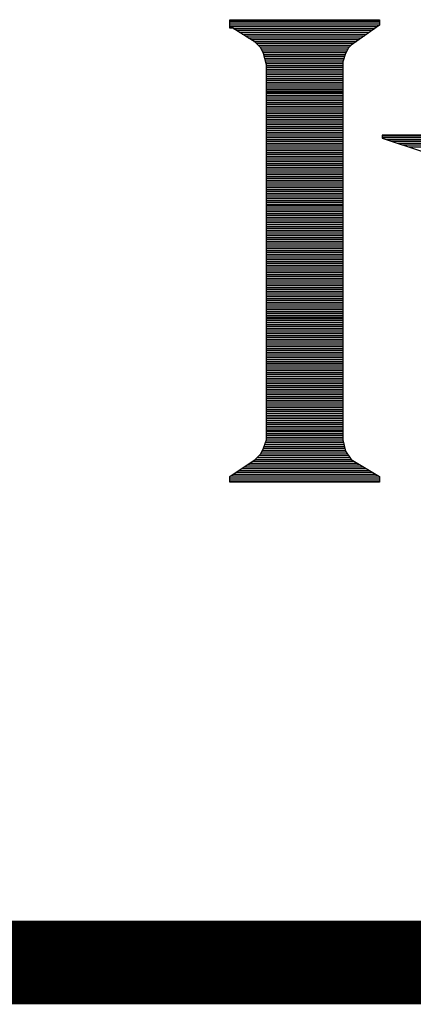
# Model space of a CAD drawing. Extents: x -394 to 5394, y -1015 to 6968.
# Tile 2 of 63: x 806 to 854, y -519 to -401. Entities that reach past the tile are written whole.
import ezdxf

# ---------------------------------------------------------------- set-up
doc = ezdxf.new("R2010")
doc.units = 0
doc.layers.add('DF_TITLE_BLOCK', color=2, linetype='CONTINUOUS')

msp = doc.modelspace()

# ---------------------------------------------------------------- linework, layer by layer
at = {"layer": 'DF_TITLE_BLOCK'}
for points in [[(831.5741, -401.88), (831.5741, -400.87)], [(831.5741, -400.87), (831.9241, -400.87)], [(831.5741, -401.88), (831.5741, -400.87)], [(831.5741, -400.87), (831.9241, -400.87)], [(831.5741, -400.87), (831.9241, -400.87)], [(831.5741, -401.88), (831.5741, -400.87)], [(831.5741, -401.03), (849.4741, -401.03)], [(831.5741, -401.25), (849.4741, -401.25)], [(831.5741, -401.48), (849.4741, -401.48)], [(831.5741, -401.7), (849.2441, -401.7)], [(831.9241, -401.88), (831.5741, -401.88)], [(831.9241, -401.88), (831.5741, -401.88)], [(831.9241, -401.88), (831.5741, -401.88)], [(831.9241, -400.87), (849.4741, -400.87)], [(831.9241, -400.87), (849.4741, -400.87)], [(831.9241, -400.87), (849.4741, -400.87)], [(834.6241, -403.57), (831.9241, -401.88)], [(834.6241, -403.57), (831.9241, -401.88)], [(834.6241, -403.57), (831.9241, -401.88)], [(849.4741, -401.54), (846.0941, -403.91)], [(849.4741, -401.54), (846.0941, -403.91)], [(849.4741, -401.54), (846.0941, -403.91)], [(849.4741, -400.87), (849.4741, -401.54)], [(849.4741, -400.87), (849.4741, -401.54)], [(849.4741, -400.87), (849.4741, -401.54)], [(831.9841, -401.92), (848.9341, -401.92)], [(832.3341, -402.14), (848.6141, -402.14)], [(832.6841, -402.36), (848.2941, -402.36)], [(833.0441, -402.59), (847.9741, -402.59)], [(833.3941, -402.81), (847.6641, -402.81)], [(833.7541, -403.03), (847.3441, -403.03)], [(834.1141, -403.25), (847.0241, -403.25)], [(834.4641, -403.47), (846.7141, -403.47)], [(835.2941, -404.24), (834.6241, -403.57)], [(835.2941, -404.24), (834.6241, -403.57)], [(835.2941, -404.24), (834.6241, -403.57)], [(834.7441, -403.69), (846.3941, -403.69)], [(834.9641, -403.91), (846.0841, -403.91)], [(835.1841, -404.13), (845.8641, -404.13)], [(835.6241, -404.92), (835.2941, -404.24)], [(835.6241, -404.92), (835.2941, -404.24)], [(835.6241, -404.92), (835.2941, -404.24)], [(845.7541, -404.24), (845.4241, -404.92)], [(845.7541, -404.24), (845.4241, -404.92)], [(845.7541, -404.24), (845.4241, -404.92)], [(846.0941, -403.91), (845.7541, -404.24)], [(846.0941, -403.91), (845.7541, -404.24)], [(846.0941, -403.91), (845.7541, -404.24)], [(835.3441, -404.36), (845.6941, -404.36)], [(835.4641, -404.58), (845.5841, -404.58)], [(835.5641, -404.8), (845.4841, -404.8)], [(835.9741, -406.27), (835.6241, -404.92)], [(835.9741, -406.27), (835.6241, -404.92)], [(835.9741, -406.27), (835.6241, -404.92)], [(835.6541, -405.02), (845.3841, -405.02)], [(835.7141, -405.24), (845.3141, -405.24)], [(845.4241, -404.92), (845.0741, -405.93)], [(845.4241, -404.92), (845.0741, -405.93)], [(845.4241, -404.92), (845.0741, -405.93)], [(835.7641, -405.46), (845.2341, -405.46)], [(835.8241, -405.68), (845.1641, -405.68)], [(835.8741, -405.9), (845.0941, -405.9)], [(835.9341, -406.13), (845.0741, -406.13)], [(835.9741, -451.16), (835.9741, -406.27)], [(835.9741, -451.16), (835.9741, -406.27)], [(835.9741, -451.16), (835.9741, -406.27)], [(835.9741, -406.35), (845.0741, -406.35)], [(835.9741, -406.57), (845.0741, -406.57)], [(845.0741, -405.93), (845.0741, -451.16)], [(845.0741, -405.93), (845.0741, -451.16)], [(845.0741, -405.93), (845.0741, -451.16)], [(835.9741, -406.79), (845.0741, -406.79)], [(835.9741, -407.01), (845.0741, -407.01)], [(835.9741, -407.23), (845.0741, -407.23)], [(835.9741, -407.45), (845.0741, -407.45)], [(835.9741, -407.67), (845.0741, -407.67)], [(835.9741, -407.9), (845.0741, -407.9)], [(835.9741, -408.12), (845.0741, -408.12)], [(835.9741, -408.34), (845.0741, -408.34)], [(835.9741, -408.56), (845.0741, -408.56)], [(835.9741, -408.78), (845.0741, -408.78)], [(835.9741, -409.01), (845.0741, -409.01)], [(835.9741, -409.23), (845.0741, -409.23)], [(835.9741, -409.44), (845.0741, -409.44)], [(835.9741, -409.54), (845.0741, -409.54)], [(835.9741, -409.67), (845.0741, -409.67)], [(835.9741, -409.89), (845.0741, -409.89)], [(835.9741, -410.11), (845.0741, -410.11)], [(835.9741, -410.33), (845.0741, -410.33)], [(835.9741, -410.55), (845.0741, -410.55)], [(835.9741, -410.78), (845.0741, -410.78)], [(835.9741, -411), (845.0741, -411)], [(835.9741, -411.22), (845.0741, -411.22)], [(835.9741, -411.44), (845.0741, -411.44)], [(835.9741, -411.66), (845.0741, -411.66)], [(835.9741, -411.88), (845.0741, -411.88)], [(835.9741, -412.1), (845.0741, -412.1)], [(835.9741, -412.32), (845.0741, -412.32)], [(835.9741, -412.55), (845.0741, -412.55)], [(835.9741, -412.77), (845.0741, -412.77)], [(835.9741, -412.99), (845.0741, -412.99)], [(835.9741, -413.21), (845.0741, -413.21)], [(835.9741, -413.43), (845.0741, -413.43)], [(835.9741, -413.65), (845.0741, -413.65)], [(835.9741, -413.87), (845.0741, -413.87)], [(835.9741, -414.09), (845.0741, -414.09)], [(835.9741, -414.32), (845.0741, -414.32)], [(835.9741, -414.54), (845.0741, -414.54)], [(835.9741, -414.76), (845.0741, -414.76)], [(867.0241, -414.71), (849.8041, -414.71)], [(849.8041, -414.71), (849.8041, -415.04)], [(867.0241, -414.71), (849.8041, -414.71)], [(849.8041, -414.71), (849.8041, -415.04)], [(849.8041, -414.71), (849.8041, -415.04)], [(867.0241, -414.71), (849.8041, -414.71)], [(849.8041, -414.76), (867.0741, -414.76)], [(835.9741, -414.98), (845.0741, -414.98)], [(835.9741, -415.2), (845.0741, -415.2)], [(835.9741, -415.43), (845.0741, -415.43)], [(835.9741, -415.64), (845.0741, -415.64)], [(835.9741, -415.86), (845.0741, -415.86)], [(849.8041, -414.98), (867.3041, -414.98)], [(849.8041, -415.04), (854.8741, -416.73)], [(849.8041, -415.04), (854.8741, -416.73)], [(849.8041, -415.04), (854.8741, -416.73)], [(850.2841, -415.2), (867.5341, -415.2)], [(850.9441, -415.43), (867.7541, -415.43)], [(851.6141, -415.64), (867.9841, -415.64)], [(852.2741, -415.86), (868.2141, -415.86)], [(835.9741, -416.09), (845.0741, -416.09)], [(835.9741, -416.31), (845.0741, -416.31)], [(835.9741, -416.53), (845.0741, -416.53)], [(835.9741, -416.75), (845.0741, -416.75)], [(835.9741, -416.97), (845.0741, -416.97)], [(835.9741, -417.2), (845.0741, -417.2)], [(852.9341, -416.09), (868.4441, -416.09)], [(835.9741, -417.42), (845.0741, -417.42)], [(835.9741, -417.63), (845.0741, -417.63)], [(835.9741, -417.86), (845.0741, -417.86)], [(835.9741, -418.08), (845.0741, -418.08)], [(835.9741, -418.3), (845.0741, -418.3)], [(835.9741, -418.52), (845.0741, -418.52)], [(835.9741, -418.74), (845.0741, -418.74)], [(835.9741, -418.97), (845.0741, -418.97)], [(835.9741, -419.19), (845.0741, -419.19)], [(835.9741, -419.41), (845.0741, -419.41)], [(835.9741, -419.63), (845.0741, -419.63)], [(835.9741, -419.85), (845.0741, -419.85)], [(835.9741, -420.07), (845.0741, -420.07)], [(835.9741, -420.29), (845.0741, -420.29)], [(835.9741, -420.51), (845.0741, -420.51)], [(835.9741, -420.74), (845.0741, -420.74)], [(835.9741, -420.96), (845.0741, -420.96)], [(835.9741, -421.18), (845.0741, -421.18)], [(835.9741, -421.4), (845.0741, -421.4)], [(835.9741, -421.62), (845.0741, -421.62)], [(835.9741, -421.84), (845.0741, -421.84)], [(835.9741, -422.06), (845.0741, -422.06)], [(835.9741, -422.28), (845.0741, -422.28)], [(835.9741, -422.51), (845.0741, -422.51)], [(835.9741, -422.73), (845.0741, -422.73)], [(835.9741, -422.95), (845.0741, -422.95)], [(835.9741, -423.04), (845.0741, -423.04)], [(835.9741, -423.17), (845.0741, -423.17)], [(835.9741, -423.39), (845.0741, -423.39)], [(835.9741, -423.62), (845.0741, -423.62)], [(835.9741, -423.83), (845.0741, -423.83)], [(835.9741, -424.05), (845.0741, -424.05)], [(835.9741, -424.28), (845.0741, -424.28)], [(835.9741, -424.5), (845.0741, -424.5)], [(835.9741, -424.72), (845.0741, -424.72)], [(835.9741, -424.94), (845.0741, -424.94)], [(835.9741, -425.16), (845.0741, -425.16)], [(835.9741, -425.39), (845.0741, -425.39)], [(835.9741, -425.61), (845.0741, -425.61)], [(835.9741, -425.82), (845.0741, -425.82)], [(835.9741, -426.05), (845.0741, -426.05)], [(835.9741, -426.27), (845.0741, -426.27)], [(835.9741, -426.49), (845.0741, -426.49)], [(835.9741, -426.71), (845.0741, -426.71)], [(835.9741, -426.93), (845.0741, -426.93)], [(835.9741, -427.16), (845.0741, -427.16)], [(835.9741, -427.38), (845.0741, -427.38)], [(835.9741, -427.6), (845.0741, -427.6)], [(835.9741, -427.82), (845.0741, -427.82)], [(835.9741, -428.04), (845.0741, -428.04)], [(835.9741, -428.26), (845.0741, -428.26)], [(835.9741, -428.48), (845.0741, -428.48)], [(835.9741, -428.7), (845.0741, -428.7)], [(835.9741, -428.93), (845.0741, -428.93)], [(835.9741, -429.15), (845.0741, -429.15)], [(835.9741, -429.37), (845.0741, -429.37)], [(835.9741, -429.59), (845.0741, -429.59)], [(835.9741, -429.81), (845.0741, -429.81)], [(835.9741, -430.03), (845.0741, -430.03)], [(835.9741, -430.25), (845.0741, -430.25)], [(835.9741, -430.47), (845.0741, -430.47)], [(835.9741, -430.7), (845.0741, -430.7)], [(835.9741, -430.92), (845.0741, -430.92)], [(835.9741, -431.14), (845.0741, -431.14)], [(835.9741, -431.36), (845.0741, -431.36)], [(835.9741, -431.58), (845.0741, -431.58)], [(835.9741, -431.81), (845.0741, -431.81)], [(835.9741, -432.02), (845.0741, -432.02)], [(835.9741, -432.24), (845.0741, -432.24)], [(835.9741, -432.47), (845.0741, -432.47)], [(835.9741, -432.69), (845.0741, -432.69)], [(835.9741, -432.91), (845.0741, -432.91)], [(835.9741, -433.13), (845.0741, -433.13)], [(835.9741, -433.35), (845.0741, -433.35)], [(835.9741, -433.58), (845.0741, -433.58)], [(835.9741, -433.8), (845.0741, -433.8)], [(835.9741, -434.01), (845.0741, -434.01)], [(835.9741, -434.24), (845.0741, -434.24)], [(835.9741, -434.46), (845.0741, -434.46)], [(835.9741, -434.68), (845.0741, -434.68)], [(835.9741, -434.9), (845.0741, -434.9)], [(835.9741, -435.12), (845.0741, -435.12)], [(835.9741, -435.35), (845.0741, -435.35)], [(835.9741, -435.57), (845.0741, -435.57)], [(835.9741, -435.79), (845.0741, -435.79)], [(835.9741, -436.01), (845.0741, -436.01)], [(835.9741, -436.23), (845.0741, -436.23)], [(835.9741, -436.45), (845.0741, -436.45)], [(835.9741, -436.54), (845.0741, -436.54)], [(835.9741, -436.67), (845.0741, -436.67)], [(835.9741, -436.89), (845.0741, -436.89)], [(835.9741, -437.12), (845.0741, -437.12)], [(835.9741, -437.34), (845.0741, -437.34)], [(835.9741, -437.56), (845.0741, -437.56)], [(835.9741, -437.78), (845.0741, -437.78)], [(835.9741, -438), (845.0741, -438)], [(835.9741, -438.22), (845.0741, -438.22)], [(835.9741, -438.44), (845.0741, -438.44)], [(835.9741, -438.66), (845.0741, -438.66)], [(835.9741, -438.89), (845.0741, -438.89)], [(835.9741, -439.11), (845.0741, -439.11)], [(835.9741, -439.33), (845.0741, -439.33)], [(835.9741, -439.55), (845.0741, -439.55)], [(835.9741, -439.77), (845.0741, -439.77)], [(835.9741, -440), (845.0741, -440)], [(835.9741, -440.21), (845.0741, -440.21)], [(835.9741, -440.43), (845.0741, -440.43)], [(835.9741, -440.66), (845.0741, -440.66)], [(835.9741, -440.88), (845.0741, -440.88)], [(835.9741, -441.1), (845.0741, -441.1)], [(835.9741, -441.32), (845.0741, -441.32)], [(835.9741, -441.54), (845.0741, -441.54)], [(835.9741, -441.77), (845.0741, -441.77)], [(835.9741, -441.99), (845.0741, -441.99)], [(835.9741, -442.2), (845.0741, -442.2)], [(835.9741, -442.43), (845.0741, -442.43)], [(835.9741, -442.65), (845.0741, -442.65)], [(835.9741, -442.87), (845.0741, -442.87)], [(835.9741, -443.09), (845.0741, -443.09)], [(835.9741, -443.31), (845.0741, -443.31)], [(835.9741, -443.54), (845.0741, -443.54)], [(835.9741, -443.76), (845.0741, -443.76)], [(835.9741, -443.98), (845.0741, -443.98)], [(835.9741, -444.2), (845.0741, -444.2)], [(835.9741, -444.42), (845.0741, -444.42)], [(835.9741, -444.64), (845.0741, -444.64)], [(835.9741, -444.86), (845.0741, -444.86)], [(835.9741, -445.08), (845.0741, -445.08)], [(835.9741, -445.31), (845.0741, -445.31)], [(835.9741, -445.53), (845.0741, -445.53)], [(835.9741, -445.75), (845.0741, -445.75)], [(835.9741, -445.97), (845.0741, -445.97)], [(835.9741, -446.19), (845.0741, -446.19)], [(835.9741, -446.41), (845.0741, -446.41)], [(835.9741, -446.63), (845.0741, -446.63)], [(835.9741, -446.85), (845.0741, -446.85)], [(835.9741, -447.08), (845.0741, -447.08)], [(835.9741, -447.3), (845.0741, -447.3)], [(835.9741, -447.52), (845.0741, -447.52)], [(835.9741, -447.74), (845.0741, -447.74)], [(835.9741, -447.96), (845.0741, -447.96)], [(835.9741, -448.19), (845.0741, -448.19)], [(835.9741, -448.4), (845.0741, -448.4)], [(835.9741, -448.62), (845.0741, -448.62)], [(835.9741, -448.85), (845.0741, -448.85)], [(835.9741, -449.07), (845.0741, -449.07)], [(835.9741, -449.29), (845.0741, -449.29)], [(835.9741, -449.51), (845.0741, -449.51)], [(835.9741, -449.73), (845.0741, -449.73)], [(835.9741, -449.96), (845.0741, -449.96)], [(835.9741, -450.04), (845.0741, -450.04)], [(835.9741, -450.18), (845.0741, -450.18)], [(835.6241, -452.17), (835.9741, -451.16)], [(835.6241, -452.17), (835.9741, -451.16)], [(835.6241, -452.17), (835.9741, -451.16)], [(835.9241, -451.28), (845.1141, -451.28)], [(835.9741, -450.4), (845.0741, -450.4)], [(835.9741, -450.62), (845.0741, -450.62)], [(835.9741, -450.84), (845.0741, -450.84)], [(835.9741, -451.06), (845.0741, -451.06)], [(845.0741, -451.16), (845.4241, -452.51)], [(845.0741, -451.16), (845.4241, -452.51)], [(845.0741, -451.16), (845.4241, -452.51)], [(835.2941, -452.84), (835.6241, -452.17)], [(835.2941, -452.84), (835.6241, -452.17)], [(835.2941, -452.84), (835.6241, -452.17)], [(835.5241, -452.39), (845.3941, -452.39)], [(835.6241, -452.17), (845.3341, -452.17)], [(835.7041, -451.95), (845.2741, -451.95)], [(835.7741, -451.73), (845.2241, -451.73)], [(835.8541, -451.5), (845.1641, -451.5)], [(845.4241, -452.51), (846.0941, -453.52)], [(845.4241, -452.51), (846.0941, -453.52)], [(845.4241, -452.51), (846.0941, -453.52)], [(831.5741, -455.54), (834.6241, -453.52)], [(831.5741, -455.54), (834.6241, -453.52)], [(831.5741, -455.54), (834.6241, -453.52)], [(834.3241, -453.72), (846.4241, -453.72)], [(834.6241, -453.52), (835.2941, -452.84)], [(834.6241, -453.52), (835.2941, -452.84)], [(834.6241, -453.52), (835.2941, -452.84)], [(834.6341, -453.5), (846.0841, -453.5)], [(834.8641, -453.27), (845.9341, -453.27)], [(835.0841, -453.05), (845.7841, -453.05)], [(835.2941, -452.83), (845.6341, -452.83)], [(835.4041, -452.61), (845.4841, -452.61)], [(846.0941, -453.52), (849.4741, -455.54)], [(846.0941, -453.52), (849.4741, -455.54)], [(846.0941, -453.52), (849.4741, -455.54)], [(832.6541, -454.82), (848.2741, -454.82)], [(832.9841, -454.6), (847.9041, -454.6)], [(833.3241, -454.38), (847.5341, -454.38)], [(833.6541, -454.16), (847.1641, -454.16)], [(833.9841, -453.94), (846.7941, -453.94)], [(831.5741, -456.22), (831.5741, -455.54)], [(831.5741, -456.22), (831.5741, -455.54)], [(831.5741, -456.22), (831.5741, -455.54)], [(831.5741, -455.71), (849.4741, -455.71)], [(831.5741, -455.93), (849.4741, -455.93)], [(831.6641, -455.49), (849.3841, -455.49)], [(831.9941, -455.27), (849.0041, -455.27)], [(832.3241, -455.04), (848.6441, -455.04)], [(849.4741, -455.54), (849.4741, -456.22)], [(849.4741, -455.54), (849.4741, -456.22)], [(849.4741, -455.54), (849.4741, -456.22)], [(831.5741, -456.15), (849.4741, -456.15)], [(849.4741, -456.22), (831.5741, -456.22)], [(849.4741, -456.22), (831.5741, -456.22)], [(849.4741, -456.22), (831.5741, -456.22)]]:
    msp.add_lwpolyline(points, dxfattribs=at)
at = {"layer": 'DF_TITLE_BLOCK', "const_width": 10}
msp.add_lwpolyline([(27.6641, -513.73), (4932.6641, -513.73)], dxfattribs=at)

doc.saveas('drawing.dxf')
